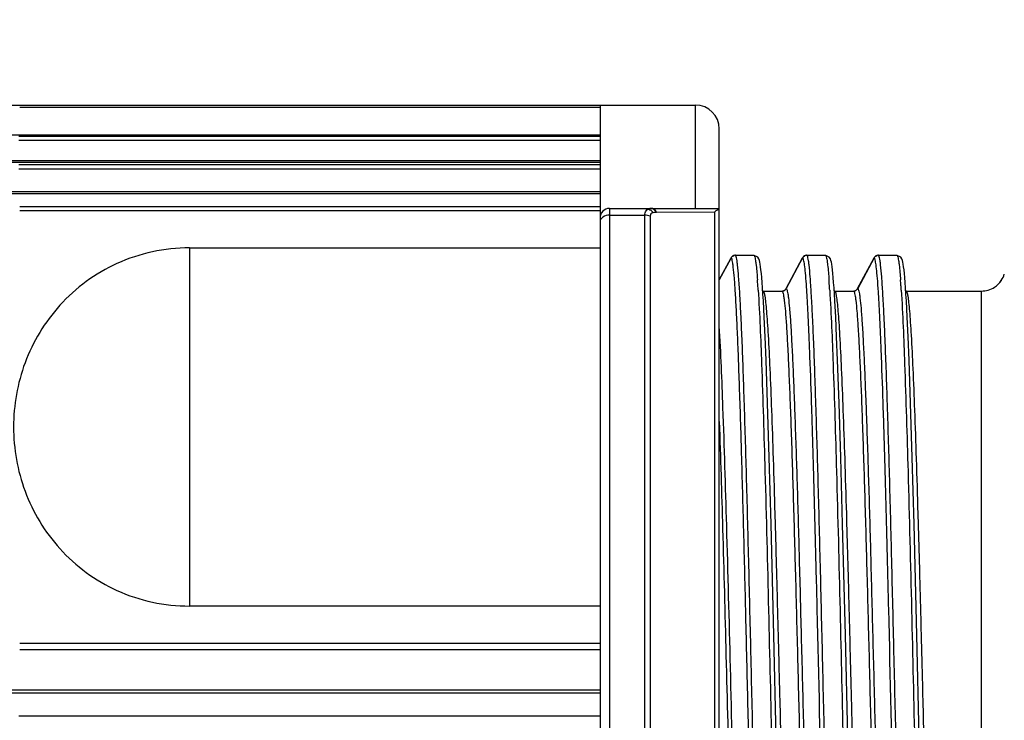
# Model space of a CAD drawing. Header units: millimetres. Extents: x 36 to 7524, y 76 to 5310.
# Tile 19 of 29: x 5491 to 5511, y 1683 to 1698. Entities that reach past the tile are written whole.
import ezdxf

# ---------------------------------------------------------------- set-up
doc = ezdxf.new("R2010")
doc.units = ezdxf.units.MM
for name, color, linetype in [('CABLE_PBL186', 7, 'Continuous'), ('COVER_J_ABL185', 7, 'Continuous'), ('오른쪽_16_VBL184', 7, 'Continuous')]:
    doc.layers.add(name, color=color, linetype=linetype)

# ---------------------------------------------------------------- blocks, each defined once
blk = doc.blocks.new('CABLE_PBL186', base_point=(1141.043, 735.995))
at = {"layer": 'CABLE_PBL186', "color": 7}
for p, q in [((1130.393, 749.495), (1145.643, 749.495)), ((1143.643, 749.495), (1143.643, 722.421)), ((1146.143, 722.957), (1146.143, 748.995)), ((1131.191, 747.681), (1143.643, 747.681)), ((1143.843, 747.327), (1146.143, 747.327)), ((1135.03, 746.501), (1143.643, 746.501)), ((1146.143, 745.829), (1146.385, 746.28)), ((1146.386, 746.279), (1146.143, 745.827)), ((1146.385, 746.28), (1146.391, 746.292)), ((1146.385, 746.28), (1146.391, 746.292)), ((1146.392, 746.292), (1146.386, 746.279)), ((1146.392, 746.292), (1146.386, 746.279)), ((1146.471, 746.344), (1146.467, 746.342)), ((1146.48, 746.345), (1146.471, 746.344)), ((1146.481, 746.345), (1146.87, 746.345)), ((1146.87, 746.345), (1146.877, 746.344)), ((1146.95, 746.308), (1146.877, 746.344)), ((1147.546, 745.648), (1147.891, 746.292)), ((1147.892, 746.292), (1147.547, 745.648)), ((1147.885, 746.28), (1147.891, 746.292)), ((1147.892, 746.292), (1147.886, 746.279)), ((1147.971, 746.344), (1147.967, 746.342)), ((1147.98, 746.345), (1147.971, 746.344)), ((1147.981, 746.345), (1148.37, 746.345)), ((1148.37, 746.345), (1148.377, 746.344)), ((1148.45, 746.308), (1148.377, 746.344)), ((1149.046, 745.648), (1149.391, 746.292)), ((1149.392, 746.292), (1149.047, 745.648)), ((1149.385, 746.28), (1149.391, 746.292)), ((1149.392, 746.292), (1149.386, 746.279)), ((1149.471, 746.344), (1149.467, 746.342)), ((1149.48, 746.345), (1149.471, 746.344)), ((1149.481, 746.345), (1149.87, 746.345)), ((1149.87, 746.345), (1149.877, 746.344)), ((1149.95, 746.308), (1149.877, 746.344)), ((1147.059, 745.531), (1147.05, 745.66)), ((1148.559, 745.531), (1148.55, 745.66)), ((1150.059, 745.531), (1150.05, 745.66)), ((1147.062, 745.595), (1147.059, 745.597)), ((1147.068, 745.387), (1147.059, 745.531)), ((1147.062, 745.595), (1147.07, 745.595)), ((1147.07, 745.595), (1147.459, 745.595)), ((1147.458, 745.595), (1147.466, 745.595)), ((1147.47, 745.597), (1147.466, 745.595)), ((1148.562, 745.595), (1148.559, 745.597)), ((1148.568, 745.387), (1148.559, 745.531)), ((1148.562, 745.595), (1148.57, 745.595)), ((1148.57, 745.595), (1148.959, 745.595)), ((1148.958, 745.595), (1148.966, 745.595)), ((1148.97, 745.597), (1148.966, 745.595)), ((1150.062, 745.595), (1150.059, 745.597)), ((1150.068, 745.387), (1150.059, 745.531)), ((1150.062, 745.595), (1150.07, 745.595)), ((1150.07, 745.595), (1151.643, 745.595)), ((1147.086, 745.049), (1147.068, 745.387)), ((1148.586, 745.049), (1148.568, 745.387)), ((1150.086, 745.049), (1150.068, 745.387)), ((1147.105, 744.638), (1147.086, 745.049)), ((1148.605, 744.638), (1148.586, 745.049)), ((1150.105, 744.638), (1150.086, 745.049)), ((1147.125, 744.147), (1147.105, 744.638)), ((1148.625, 744.147), (1148.605, 744.638)), ((1150.125, 744.147), (1150.105, 744.638)), ((1147.157, 743.243), (1147.125, 744.147)), ((1148.657, 743.243), (1148.625, 744.147)), ((1150.157, 743.243), (1150.125, 744.147)), ((1147.192, 742.108), (1147.157, 743.243)), ((1148.692, 742.108), (1148.657, 743.243)), ((1150.192, 742.108), (1150.157, 743.243)), ((1147.23, 740.709), (1147.192, 742.108)), ((1148.73, 740.709), (1148.692, 742.108)), ((1150.23, 740.709), (1150.192, 742.108)), ((1147.288, 738.376), (1147.23, 740.709)), ((1148.788, 738.376), (1148.73, 740.709)), ((1150.288, 738.376), (1150.23, 740.709)), ((1143.643, 738.989), (1135.03, 738.989)), ((1143.643, 737.162), (1131.191, 737.162))]:
    blk.add_line(p, q, dxfattribs=at)
at = {"layer": 'CABLE_PBL186', "color": 2}
for p, q in [((1143.643, 749.444), (1131.472, 749.444)), ((1145.643, 747.327), (1145.643, 749.495)), ((1131.175, 748.873), (1143.643, 748.873)), ((1131.452, 748.842), (1143.643, 748.842)), ((1143.643, 748.755), (1131.452, 748.755)), ((1131.198, 748.332), (1143.643, 748.332)), ((1143.643, 748.289), (1131.198, 748.289)), ((1131.452, 748.249), (1143.643, 748.249)), ((1143.643, 748.152), (1131.452, 748.152)), ((1143.643, 747.637), (1131.175, 747.637)), ((1131.472, 747.368), (1143.643, 747.368)), ((1143.843, 747.327), (1143.843, 724.662)), ((1143.643, 747.278), (1131.472, 747.278)), ((1143.843, 747.188), (1144.583, 747.188)), ((1144.583, 724.801), (1144.583, 747.188)), ((1144.694, 747.164), (1144.694, 724.825)), ((1144.817, 747.249), (1144.829, 747.249)), ((1144.829, 747.249), (1146.054, 747.256)), ((1146.054, 725.037), (1146.054, 747.256)), ((1135.03, 746.501), (1135.03, 738.989)), ((1146.394, 746.291), (1146.392, 746.292)), ((1147.894, 746.291), (1147.892, 746.292)), ((1149.394, 746.291), (1149.392, 746.292)), ((1147.459, 745.595), (1147.459, 745.595)), ((1147.459, 745.595), (1147.459, 745.593)), ((1147.547, 745.648), (1147.549, 745.647)), ((1148.959, 745.595), (1148.959, 745.595)), ((1148.959, 745.595), (1148.959, 745.593)), ((1149.047, 745.648), (1149.049, 745.647)), ((1151.643, 726.395), (1151.643, 745.595)), ((1131.472, 738.211), (1143.643, 738.211)), ((1143.643, 738.07), (1131.472, 738.07)), ((1131.175, 737.232), (1143.643, 737.232)), ((1131.452, 736.685), (1143.643, 736.685))]:
    blk.add_line(p, q, dxfattribs=at)
at = {"layer": 'CABLE_PBL186', "color": 7}
for points in [[(1146.994, 746.201), (1146.985, 746.237), (1146.973, 746.271), (1146.95, 746.308)], [(1148.494, 746.201), (1148.485, 746.237), (1148.473, 746.271), (1148.45, 746.308)], [(1149.994, 746.201), (1149.985, 746.237), (1149.973, 746.271), (1149.95, 746.308)], [(1147.01, 746.103), (1147.002, 746.157), (1146.994, 746.201)], [(1147.05, 745.66), (1147.042, 745.775), (1147.034, 745.876), (1147.026, 745.963), (1147.018, 746.039), (1147.01, 746.103)], [(1148.51, 746.103), (1148.502, 746.157), (1148.494, 746.201)], [(1148.55, 745.66), (1148.542, 745.775), (1148.534, 745.876), (1148.526, 745.963), (1148.518, 746.039), (1148.51, 746.103)], [(1150.01, 746.103), (1150.002, 746.157), (1149.994, 746.201)], [(1150.05, 745.66), (1150.042, 745.775), (1150.034, 745.876), (1150.026, 745.963), (1150.018, 746.039), (1150.01, 746.103)], [(1147.418, 732.888), (1147.338, 736.241), (1147.288, 738.376)], [(1148.918, 732.888), (1148.838, 736.241), (1148.788, 738.376)], [(1150.418, 732.888), (1150.338, 736.241), (1150.288, 738.376)]]:
    blk.add_lwpolyline(points, dxfattribs=at)
for centre, radius, start, end in [((1145.643, 748.995), 0.5, 0, 90), ((1143.843, 747.127), 0.2, 90, 180), ((1146.48, 746.244), 0.101, 94.8319, 110.2406), ((1146.481, 746.247), 0.0977, 90.0228, 95.2853), ((1147.98, 746.244), 0.101, 94.8438, 110.2016), ((1147.981, 746.247), 0.0977, 90.0228, 95.2784), ((1149.48, 746.244), 0.101, 94.8438, 110.2016), ((1149.481, 746.247), 0.0977, 90.0228, 95.2784), ((1151.644, 746.094), 0.499, 326.3073, 343.1928), ((1151.643, 746.094), 0.5, 286.5276, 303.2247), ((1151.642, 746.097), 0.503, 303.2386, 326.2876), ((1151.645, 746.093), 0.497, 303.2212, 326.313), ((1147.459, 745.694), 0.0995, 270.0123, 276.4891), ((1147.459, 745.696), 0.101, 274.76, 290.5994), ((1148.959, 745.694), 0.0995, 270.0123, 276.4891), ((1148.959, 745.696), 0.101, 274.76, 290.5995), ((1151.643, 746.098), 0.503, 270.045, 286.4846)]:
    blk.add_arc(centre, radius, start, end, dxfattribs=at)
at = {"layer": 'CABLE_PBL186', "color": 2}
for centre, radius, start, end in [((1144.706, 747.229), 0.0982, 82.8574, 89.9804), ((1144.942, 745.928), 1.986, 7.9561, 8.2714), ((1130.321, 744.601), 16.669, 3.8297, 4.2367), ((1126.338, 744.331), 20.662, 3.695, 3.8389), ((1123.967, 744.178), 23.037, 3.5817, 3.6955), ((1131.821, 744.601), 16.67, 3.8297, 4.2367), ((1127.838, 744.331), 20.662, 3.695, 3.8389), ((1125.467, 744.178), 23.037, 3.5817, 3.6955), ((1133.321, 744.601), 16.67, 3.8297, 4.2367), ((1129.338, 744.331), 20.662, 3.695, 3.8389), ((1126.967, 744.178), 23.037, 3.5817, 3.6955)]:
    blk.add_arc(centre, radius, start, end, dxfattribs=at)
for points, knots in [([(1144.583, 747.188), (1144.582, 747.203), (1144.586, 747.251), (1144.616, 747.3), (1144.646, 747.315)], [0, 0, 0, 0, 0.307557, 1, 1, 1, 1]), ([(1144.664, 747.322), (1144.661, 747.321), (1144.655, 747.319), (1144.649, 747.316), (1144.646, 747.315)], [0, 0, 0, 0, 0.503211, 1, 1, 1, 1]), ([(1144.817, 747.249), (1144.811, 747.259), (1144.788, 747.295), (1144.748, 747.323), (1144.718, 747.327)], [0, 0, 0, 0, 0.276526, 1, 1, 1, 1]), ([(1144.829, 747.249), (1144.823, 747.261), (1144.798, 747.3), (1144.751, 747.327), (1144.718, 747.327)], [0, 0, 0, 0, 0.284584, 1, 1, 1, 1]), ([(1143.843, 747.188), (1143.794, 747.188), (1143.702, 747.169), (1143.643, 747.083), (1143.643, 747.044)], [0, 0, 0, 0, 0.556295, 1, 1, 1, 1]), ([(1144.757, 747.241), (1144.74, 747.236), (1144.706, 747.22), (1144.694, 747.182), (1144.694, 747.164)], [0, 0, 0, 0, 0.493286, 1, 1, 1, 1]), ([(1147.102, 725.841), (1147.079, 726.002), (1147.05, 726.439), (1147.006, 727.248), (1146.965, 728.358), (1146.922, 729.729), (1146.879, 731.314), (1146.835, 733.06), (1146.793, 734.906), (1146.748, 736.79), (1146.705, 738.646), (1146.662, 740.412), (1146.618, 742.026), (1146.581, 743.251), (1146.55, 744.115), (1146.529, 744.661), (1146.507, 745.134), (1146.485, 745.528), (1146.464, 745.839), (1146.445, 746.047), (1146.428, 746.169), (1146.418, 746.231), (1146.408, 746.268), (1146.4, 746.288), (1146.394, 746.291)], [0, 0, 0, 0, 0.023894, 0.063983, 0.118837, 0.186633, 0.265014, 0.351314, 0.442569, 0.535661, 0.627423, 0.714691, 0.794501, 0.864102, 0.894313, 0.921113, 0.944281, 0.963612, 0.978922, 0.990093, 0.994117, 0.997097, 0.999041, 1, 1, 1, 1]), ([(1146.855, 735.995), (1146.84, 736.667), (1146.809, 737.985), (1146.763, 739.9), (1146.718, 741.665), (1146.678, 743.01), (1146.646, 743.961), (1146.623, 744.565), (1146.6, 745.087), (1146.577, 745.521), (1146.554, 745.862), (1146.534, 746.089), (1146.518, 746.221), (1146.506, 746.286), (1146.497, 746.322), (1146.486, 746.344), (1146.481, 746.345)], [0, 0, 0, 0, 0.194732, 0.381639, 0.554468, 0.70552, 0.771299, 0.829872, 0.880467, 0.922473, 0.955585, 0.979628, 0.988182, 0.994395, 0.998275, 1, 1, 1, 1]), ([(1146.87, 746.345), (1146.874, 746.344), (1146.883, 746.331), (1146.895, 746.289), (1146.902, 746.247), (1146.907, 746.214)], [0, 0, 0, 0, 0.092864, 0.284206, 1, 1, 1, 1]), ([(1148.198, 738.925), (1148.186, 739.433), (1148.161, 740.413), (1148.124, 741.816), (1148.087, 743.071), (1148.055, 744.01), (1148.028, 744.665), (1148.009, 745.075), (1147.991, 745.429), (1147.972, 745.722), (1147.954, 745.955), (1147.935, 746.123), (1147.92, 746.226), (1147.906, 746.274), (1147.899, 746.289), (1147.894, 746.291)], [0, 0, 0, 0, 0.206909, 0.398613, 0.57024, 0.717441, 0.780709, 0.836558, 0.884624, 0.924579, 0.956145, 0.979218, 0.993766, 0.997871, 1, 1, 1, 1]), ([(1148.355, 735.995), (1148.34, 736.667), (1148.309, 737.985), (1148.263, 739.9), (1148.218, 741.665), (1148.178, 743.01), (1148.146, 743.961), (1148.123, 744.565), (1148.1, 745.087), (1148.077, 745.521), (1148.054, 745.862), (1148.034, 746.089), (1148.018, 746.221), (1148.006, 746.286), (1147.997, 746.322), (1147.986, 746.344), (1147.981, 746.345)], [0, 0, 0, 0, 0.194732, 0.381639, 0.554468, 0.70552, 0.771299, 0.829872, 0.880467, 0.922473, 0.955585, 0.979628, 0.988182, 0.994395, 0.998275, 1, 1, 1, 1]), ([(1148.37, 746.345), (1148.374, 746.344), (1148.383, 746.331), (1148.395, 746.289), (1148.402, 746.247), (1148.407, 746.214)], [0, 0, 0, 0, 0.092864, 0.284206, 1, 1, 1, 1]), ([(1149.698, 738.925), (1149.686, 739.433), (1149.661, 740.413), (1149.624, 741.816), (1149.587, 743.071), (1149.555, 744.01), (1149.528, 744.665), (1149.509, 745.075), (1149.491, 745.429), (1149.472, 745.722), (1149.454, 745.955), (1149.435, 746.123), (1149.42, 746.226), (1149.406, 746.274), (1149.399, 746.289), (1149.394, 746.291)], [0, 0, 0, 0, 0.206909, 0.398613, 0.57024, 0.717441, 0.780709, 0.836558, 0.884623, 0.924579, 0.956145, 0.979218, 0.993766, 0.997871, 1, 1, 1, 1]), ([(1149.855, 735.995), (1149.84, 736.667), (1149.809, 737.985), (1149.763, 739.9), (1149.718, 741.665), (1149.678, 743.01), (1149.646, 743.961), (1149.623, 744.565), (1149.6, 745.087), (1149.577, 745.521), (1149.554, 745.862), (1149.534, 746.089), (1149.518, 746.221), (1149.506, 746.286), (1149.497, 746.322), (1149.486, 746.344), (1149.481, 746.345)], [0, 0, 0, 0, 0.194732, 0.381639, 0.554468, 0.70552, 0.771299, 0.829872, 0.880467, 0.922473, 0.955585, 0.979628, 0.988182, 0.994395, 0.998275, 1, 1, 1, 1]), ([(1149.87, 746.345), (1149.874, 746.344), (1149.883, 746.331), (1149.895, 746.289), (1149.902, 746.247), (1149.907, 746.214)], [0, 0, 0, 0, 0.092864, 0.284206, 1, 1, 1, 1]), ([(1146.909, 746.203), (1146.912, 746.179), (1146.927, 746.056), (1146.937, 745.932), (1146.945, 745.833)], [0, 0, 0, 0, 0.193369, 1, 1, 1, 1]), ([(1148.407, 746.214), (1148.411, 746.19), (1148.427, 746.063), (1148.437, 745.936), (1148.445, 745.833)], [0, 0, 0, 0, 0.190111, 1, 1, 1, 1]), ([(1149.907, 746.214), (1149.911, 746.19), (1149.927, 746.063), (1149.937, 745.936), (1149.945, 745.833)], [0, 0, 0, 0, 0.190111, 1, 1, 1, 1]), ([(1146.959, 745.617), (1146.992, 745.101), (1147.042, 743.833), (1147.14, 740.626), (1147.199, 737.934), (1147.244, 735.995)], [0, 0, 0, 0, 0.160971, 0.395476, 1, 1, 1, 1]), ([(1147.819, 726.395), (1147.813, 726.395), (1147.802, 726.415), (1147.793, 726.449), (1147.782, 726.51), (1147.765, 726.632), (1147.745, 726.843), (1147.722, 727.16), (1147.7, 727.562), (1147.677, 728.046), (1147.653, 728.606), (1147.611, 729.758), (1147.556, 731.605), (1147.489, 734.178), (1147.433, 736.461), (1147.386, 738.308), (1147.352, 739.637), (1147.317, 740.888), (1147.283, 742.034), (1147.248, 743.049), (1147.214, 743.912), (1147.184, 744.528), (1147.159, 744.929), (1147.142, 745.16), (1147.125, 745.339), (1147.109, 745.475), (1147.093, 745.545), (1147.081, 745.594), (1147.07, 745.595)], [0, 0, 0, 0, 0.000894, 0.00285, 0.005968, 0.010253, 0.022286, 0.038849, 0.059856, 0.085155, 0.11444, 0.147327, 0.264929, 0.402672, 0.549002, 0.621182, 0.690792, 0.756457, 0.816502, 0.869577, 0.914876, 0.951229, 0.965742, 0.977745, 0.987201, 0.994063, 0.9983, 1, 1, 1, 1]), ([(1147.459, 745.595), (1147.465, 745.594), (1147.475, 745.573), (1147.485, 745.538), (1147.496, 745.477), (1147.513, 745.353), (1147.533, 745.142), (1147.556, 744.823), (1147.578, 744.42), (1147.601, 743.935), (1147.625, 743.374), (1147.657, 742.491), (1147.696, 741.242), (1147.742, 739.606), (1147.788, 737.831), (1147.834, 735.985), (1147.879, 734.14), (1147.925, 732.366), (1147.971, 730.731), (1148.01, 729.485), (1148.043, 728.604), (1148.066, 728.044), (1148.089, 727.561), (1148.112, 727.159), (1148.134, 726.842), (1148.154, 726.632), (1148.171, 726.509), (1148.182, 726.449), (1148.192, 726.415), (1148.202, 726.395), (1148.208, 726.395)], [0, 0, 0, 0, 0.00093, 0.002931, 0.006092, 0.010419, 0.022531, 0.039165, 0.060235, 0.085588, 0.114916, 0.147835, 0.223392, 0.309794, 0.403199, 0.500491, 0.597761, 0.691111, 0.777421, 0.852852, 0.8857, 0.914951, 0.940219, 0.9612, 0.977742, 0.989759, 0.994039, 0.997153, 0.999106, 1, 1, 1, 1]), ([(1147.549, 745.647), (1147.555, 745.644), (1147.563, 745.624), (1147.573, 745.588), (1147.584, 745.528), (1147.6, 745.408), (1147.62, 745.206), (1147.642, 744.901), (1147.664, 744.517), (1147.686, 744.056), (1147.708, 743.523), (1147.74, 742.683), (1147.778, 741.494), (1147.822, 739.929), (1147.865, 738.225), (1147.911, 736.441), (1147.955, 734.641), (1147.999, 732.889), (1148.043, 731.248), (1148.088, 729.777), (1148.131, 728.527), (1148.174, 727.544), (1148.211, 726.909), (1148.244, 726.56), (1148.26, 726.44), (1148.271, 726.395)], [0, 0, 0, 0, 0.001007, 0.003028, 0.006124, 0.0103, 0.021894, 0.03778, 0.057826, 0.08182, 0.109553, 0.140803, 0.212672, 0.294824, 0.384358, 0.478052, 0.57259, 0.664599, 0.750789, 0.828094, 0.893742, 0.945397, 0.981237, 0.992778, 1, 1, 1, 1]), ([(1148.459, 745.617), (1148.492, 745.101), (1148.542, 743.833), (1148.64, 740.626), (1148.699, 737.934), (1148.744, 735.995)], [0, 0, 0, 0, 0.160971, 0.395476, 1, 1, 1, 1]), ([(1149.319, 726.395), (1149.313, 726.395), (1149.302, 726.415), (1149.293, 726.449), (1149.282, 726.51), (1149.265, 726.632), (1149.245, 726.843), (1149.222, 727.16), (1149.2, 727.562), (1149.177, 728.046), (1149.153, 728.606), (1149.111, 729.758), (1149.056, 731.605), (1148.989, 734.178), (1148.933, 736.461), (1148.886, 738.308), (1148.852, 739.637), (1148.817, 740.888), (1148.783, 742.034), (1148.748, 743.049), (1148.714, 743.912), (1148.684, 744.528), (1148.659, 744.929), (1148.642, 745.16), (1148.625, 745.339), (1148.609, 745.475), (1148.593, 745.545), (1148.581, 745.594), (1148.57, 745.595)], [0, 0, 0, 0, 0.000894, 0.00285, 0.005968, 0.010253, 0.022286, 0.038849, 0.059856, 0.085155, 0.11444, 0.147327, 0.264929, 0.402672, 0.549002, 0.621182, 0.690792, 0.756457, 0.816502, 0.869577, 0.914876, 0.951229, 0.965742, 0.977745, 0.987201, 0.994063, 0.9983, 1, 1, 1, 1]), ([(1148.959, 745.595), (1148.965, 745.594), (1148.975, 745.573), (1148.985, 745.538), (1148.996, 745.477), (1149.013, 745.353), (1149.033, 745.142), (1149.056, 744.823), (1149.078, 744.42), (1149.101, 743.935), (1149.125, 743.374), (1149.157, 742.491), (1149.196, 741.242), (1149.242, 739.606), (1149.288, 737.831), (1149.334, 735.985), (1149.379, 734.14), (1149.425, 732.366), (1149.471, 730.731), (1149.51, 729.485), (1149.543, 728.604), (1149.566, 728.044), (1149.589, 727.561), (1149.612, 727.159), (1149.634, 726.842), (1149.654, 726.632), (1149.671, 726.509), (1149.682, 726.449), (1149.692, 726.415), (1149.702, 726.395), (1149.708, 726.395)], [0, 0, 0, 0, 0.00093, 0.002931, 0.006092, 0.010419, 0.022531, 0.039165, 0.060235, 0.085588, 0.114916, 0.147836, 0.223392, 0.309794, 0.403199, 0.500491, 0.597761, 0.691111, 0.777421, 0.852852, 0.8857, 0.914951, 0.940219, 0.9612, 0.977742, 0.989759, 0.994039, 0.997153, 0.999106, 1, 1, 1, 1]), ([(1149.049, 745.647), (1149.055, 745.644), (1149.063, 745.624), (1149.073, 745.588), (1149.084, 745.528), (1149.1, 745.408), (1149.12, 745.206), (1149.142, 744.901), (1149.164, 744.517), (1149.186, 744.056), (1149.208, 743.523), (1149.24, 742.683), (1149.278, 741.494), (1149.322, 739.929), (1149.365, 738.225), (1149.411, 736.441), (1149.455, 734.641), (1149.499, 732.889), (1149.543, 731.248), (1149.588, 729.777), (1149.631, 728.527), (1149.674, 727.544), (1149.711, 726.909), (1149.744, 726.56), (1149.76, 726.44), (1149.771, 726.395)], [0, 0, 0, 0, 0.001007, 0.003028, 0.006124, 0.0103, 0.021894, 0.03778, 0.057826, 0.08182, 0.109553, 0.140803, 0.212672, 0.294824, 0.384358, 0.478052, 0.57259, 0.664599, 0.750789, 0.828094, 0.893742, 0.945397, 0.981237, 0.992778, 1, 1, 1, 1]), ([(1149.959, 745.617), (1149.992, 745.101), (1150.042, 743.833), (1150.14, 740.626), (1150.199, 737.934), (1150.244, 735.995)], [0, 0, 0, 0, 0.160971, 0.395476, 1, 1, 1, 1]), ([(1150.819, 726.395), (1150.813, 726.395), (1150.802, 726.415), (1150.793, 726.449), (1150.782, 726.51), (1150.765, 726.632), (1150.745, 726.843), (1150.722, 727.16), (1150.7, 727.562), (1150.677, 728.046), (1150.653, 728.606), (1150.611, 729.758), (1150.556, 731.605), (1150.489, 734.178), (1150.433, 736.461), (1150.386, 738.308), (1150.352, 739.637), (1150.317, 740.888), (1150.283, 742.034), (1150.248, 743.049), (1150.214, 743.912), (1150.184, 744.528), (1150.159, 744.929), (1150.142, 745.16), (1150.125, 745.339), (1150.109, 745.475), (1150.093, 745.545), (1150.081, 745.594), (1150.07, 745.595)], [0, 0, 0, 0, 0.000894, 0.00285, 0.005968, 0.010253, 0.022286, 0.038849, 0.059856, 0.085154, 0.11444, 0.147327, 0.264928, 0.402672, 0.549002, 0.621182, 0.690792, 0.756457, 0.816502, 0.869577, 0.914876, 0.951229, 0.965742, 0.977745, 0.987201, 0.994063, 0.9983, 1, 1, 1, 1]), ([(1146.772, 726.394), (1146.749, 726.489), (1146.725, 726.77), (1146.685, 727.308), (1146.65, 728.082), (1146.611, 729.068), (1146.573, 730.243), (1146.519, 732.085), (1146.456, 734.589), (1146.381, 737.637), (1146.307, 740.509), (1146.234, 742.897), (1146.179, 744.292), (1146.143, 744.862)], [0, 0, 0, 0, 0.015976, 0.045398, 0.087736, 0.141715, 0.205694, 0.278413, 0.440932, 0.612232, 0.773378, 0.907349, 1, 1, 1, 1]), ([(1146.143, 742.856), (1146.17, 742.106), (1146.219, 740.471), (1146.287, 737.894), (1146.343, 735.602), (1146.39, 733.745), (1146.424, 732.406), (1146.459, 731.145), (1146.494, 729.99), (1146.529, 728.966), (1146.563, 728.095), (1146.593, 727.473), (1146.618, 727.067), (1146.635, 726.834), (1146.652, 726.654), (1146.669, 726.515), (1146.684, 726.445), (1146.697, 726.396), (1146.708, 726.395)], [0, 0, 0, 0, 0.136744, 0.297755, 0.469295, 0.554078, 0.63589, 0.713128, 0.783812, 0.846312, 0.899673, 0.942516, 0.959622, 0.973771, 0.984916, 0.993005, 0.997999, 1, 1, 1, 1]), ([(1148.602, 725.841), (1148.575, 726.034), (1148.542, 726.567), (1148.492, 727.563), (1148.446, 728.937), (1148.397, 730.624), (1148.348, 732.552), (1148.282, 735.345), (1148.233, 737.487), (1148.198, 738.925)], [0, 0, 0, 0, 0.044753, 0.122145, 0.228662, 0.359603, 0.509093, 0.67049, 1, 1, 1, 1]), ([(1150.102, 725.841), (1150.075, 726.034), (1150.042, 726.567), (1149.992, 727.563), (1149.946, 728.937), (1149.897, 730.624), (1149.848, 732.552), (1149.782, 735.345), (1149.733, 737.487), (1149.698, 738.925)], [0, 0, 0, 0, 0.044753, 0.122145, 0.228662, 0.359603, 0.509093, 0.67049, 1, 1, 1, 1])]:
    blk.add_open_spline(points, degree=3, knots=knots, dxfattribs=at)
for points in [[(1144.646, 747.315), (1144.674, 747.31), (1144.702, 747.296), (1144.724, 747.277)], [(1144.706, 747.327), (1144.691, 747.327), (1144.677, 747.326), (1144.664, 747.322)], [(1144.694, 747.164), (1144.66, 747.181), (1144.621, 747.188), (1144.583, 747.188)], [(1144.724, 747.277), (1144.736, 747.266), (1144.747, 747.254), (1144.757, 747.241)], [(1144.757, 747.241), (1144.776, 747.247), (1144.797, 747.249), (1144.817, 747.249)]]:
    blk.add_open_spline(points, degree=3, dxfattribs=at)
at = {"layer": 'CABLE_PBL186', "color": 7}
for points, knots in [([(1146.054, 747.256), (1146.073, 747.273), (1146.097, 747.297), (1146.127, 747.318), (1146.137, 747.327), (1146.142, 747.327)], [0, 0, 0, 0, 0.663587, 0.883894, 1, 1, 1, 1]), ([(1135.03, 746.501), (1134.512, 746.501), (1133.486, 746.28), (1132.259, 745.379), (1131.508, 744.135), (1131.343, 743.201), (1131.343, 742.745)], [0, 0, 0, 0, 0.267149, 0.52242, 0.764741, 1, 1, 1, 1]), ([(1131.343, 742.745), (1131.343, 742.289), (1131.508, 741.355), (1132.259, 740.11), (1133.486, 739.209), (1134.512, 738.989), (1135.03, 738.989)], [0, 0, 0, 0, 0.235234, 0.47756, 0.732881, 1, 1, 1, 1])]:
    blk.add_open_spline(points, degree=3, knots=knots, dxfattribs=at)
for points in [[(1146.413, 746.32), (1146.405, 746.312), (1146.397, 746.302), (1146.391, 746.292)], [(1146.392, 746.292), (1146.398, 746.302), (1146.405, 746.311), (1146.414, 746.319)], [(1146.445, 746.339), (1146.434, 746.334), (1146.423, 746.328), (1146.413, 746.32)], [(1146.414, 746.319), (1146.423, 746.327), (1146.434, 746.334), (1146.446, 746.339)], [(1147.913, 746.32), (1147.905, 746.312), (1147.897, 746.302), (1147.891, 746.292)], [(1147.892, 746.292), (1147.898, 746.302), (1147.905, 746.311), (1147.913, 746.319)], [(1147.913, 746.319), (1147.923, 746.327), (1147.934, 746.334), (1147.946, 746.339)], [(1147.945, 746.339), (1147.934, 746.334), (1147.923, 746.328), (1147.913, 746.32)], [(1149.413, 746.32), (1149.405, 746.312), (1149.397, 746.302), (1149.391, 746.292)], [(1149.392, 746.292), (1149.398, 746.302), (1149.405, 746.311), (1149.413, 746.319)], [(1149.413, 746.319), (1149.423, 746.327), (1149.434, 746.334), (1149.446, 746.339)], [(1149.445, 746.339), (1149.434, 746.334), (1149.423, 746.328), (1149.413, 746.32)], [(1147.488, 745.6), (1147.501, 745.604), (1147.514, 745.611), (1147.524, 745.619)], [(1147.547, 745.648), (1147.536, 745.627), (1147.516, 745.609), (1147.494, 745.601)], [(1147.524, 745.619), (1147.533, 745.627), (1147.54, 745.637), (1147.546, 745.648)], [(1148.989, 745.6), (1149.001, 745.604), (1149.014, 745.611), (1149.024, 745.619)], [(1149.047, 745.648), (1149.036, 745.627), (1149.016, 745.609), (1148.994, 745.601)], [(1149.024, 745.619), (1149.033, 745.627), (1149.04, 745.637), (1149.046, 745.648)]]:
    blk.add_open_spline(points, degree=3, dxfattribs=at)
blk = doc.blocks.new('COVER_J_ABL185', base_point=(1178.643, 744.495))
at = {"layer": 'CABLE_PBL186'}
blk.add_blockref('CABLE_PBL186', (1141.043, 735.995), dxfattribs=at)
blk = doc.blocks.new('오른쪽_16_VBL184', base_point=(1244.293, 1237.995))
at = {"layer": 'COVER_J_ABL185'}
blk.add_blockref('COVER_J_ABL185', (1178.643, 744.495), dxfattribs=at)

msp = doc.modelspace()

# ---------------------------------------------------------------- linework, layer by layer
at = {"ltscale": 1000}
msp.add_arc((5647.5, 1794.444), 925, 96.206268, 263.793732, dxfattribs=at)

# ---------------------------------------------------------------- block references
at = {"layer": '오른쪽_16_VBL184'}
msp.add_blockref('오른쪽_16_VBL184', (5603.35, 2184.444), dxfattribs=at)

doc.saveas('drawing.dxf')
